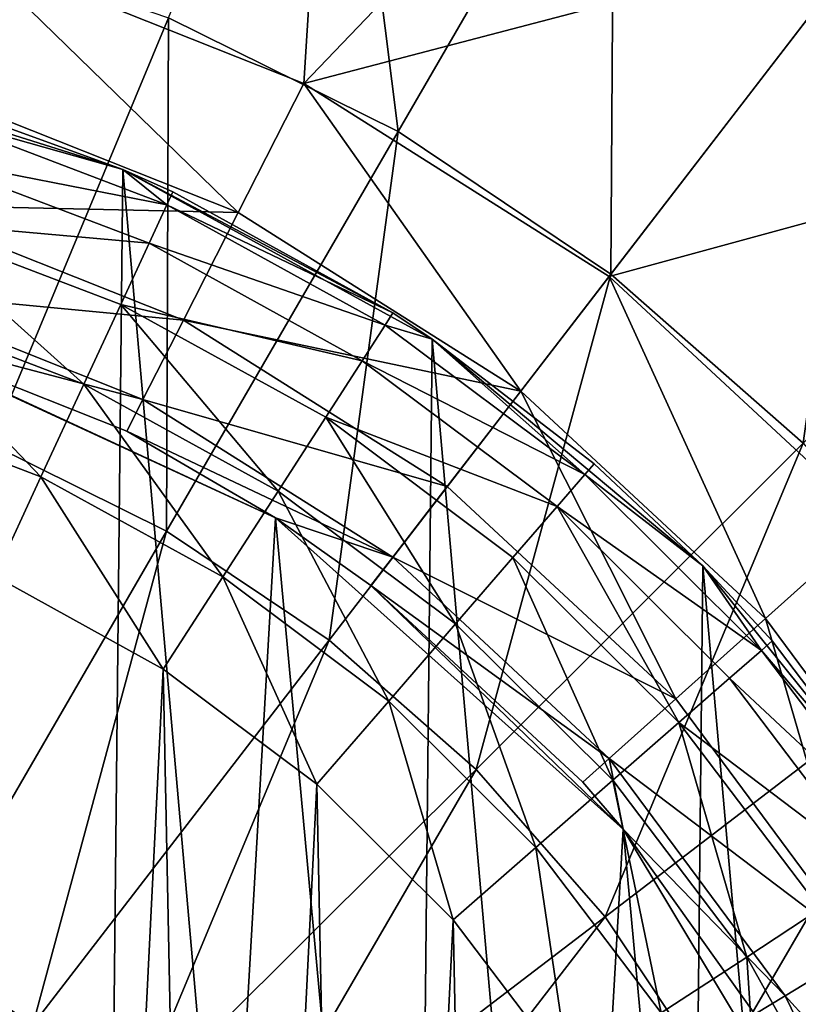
# Model space of a CAD drawing. Header units: millimetres. Extents: x 64 to 3333, y 103 to 3347.
# Tile 152 of 256: x 1862 to 1871, y 160 to 172. Entities that reach past the tile are written whole.
import ezdxf

# ---------------------------------------------------------------- set-up
doc = ezdxf.new("R2010")
doc.units = ezdxf.units.MM
doc.header["$LTSCALE"] = 25.4
doc.layers.get('0').update_dxf_attribs({"true_color": 0xff5454})

# ---------------------------------------------------------------- blocks, each defined once
blk = doc.blocks.new('SPIDER-6785-9743.STL')
at = {"color": 7, "true_color": 0xffffff}
mesh = blk.add_polyface(dxfattribs=at)
corners = [(1865.823, 176.401, 100.694), (1861.525, 172.532, 103.919), (1865.481, 170.958, 103.919)]
mesh.append_faces([[corners[k] for k in face] for face in [(0, 1, 2)]], dxfattribs={"color": 7})
mesh = blk.add_polyface(dxfattribs=at)
corners = [(1865.835, 176.431, 23.083), (1866.591, 170.394, 19.854), (1863.882, 171.735, 19.854), (1869.141, 174.795, 23.083)]
mesh.append_faces([[corners[k] for k in face] for face in [(0, 1, 2), (1, 0, 3)]], dxfattribs={"vtx0": -1, "color": 7})
mesh = blk.add_polyface(dxfattribs=at)
corners = [(1869.124, 174.767, 100.694), (1865.823, 176.401, 100.694), (1865.481, 170.958, 103.919)]
mesh.append_faces([[corners[k] for k in face] for face in [(0, 1, 2)]], dxfattribs={"color": 7})
mesh = blk.add_polyface(dxfattribs=at)
corners = [(1872.185, 172.716, 100.694), (1869.124, 174.767, 100.694), (1865.481, 170.958, 103.919)]
mesh.append_faces([[corners[k] for k in face] for face in [(0, 1, 2)]], dxfattribs={"color": 7})
mesh = blk.add_polyface(dxfattribs=at)
corners = [(1869.141, 174.795, 23.083), (1869.102, 168.711, 19.854), (1866.591, 170.394, 19.854), (1872.204, 172.742, 23.083)]
mesh.append_faces([[corners[k] for k in face] for face in [(0, 1, 2), (1, 0, 3)]], dxfattribs={"vtx0": -1, "color": 7})
mesh = blk.add_polyface(dxfattribs=at)
corners = [(1861.021, 172.711, 19.854), (1861.789, 166.702, 17.288), (1859.603, 167.448, 17.288), (1863.882, 171.735, 19.854)]
mesh.append_faces([[corners[k] for k in face] for face in [(0, 1, 2), (1, 0, 3)]], dxfattribs={"vtx0": -1, "color": 7})
mesh = blk.add_polyface(dxfattribs=at)
corners = [(1872.185, 172.716, 100.694), (1865.481, 170.958, 103.919), (1869.081, 168.683, 103.919)]
mesh.append_faces([[corners[k] for k in face] for face in [(0, 1, 2)]], dxfattribs={"color": 7})
mesh = blk.add_polyface(dxfattribs=at)
corners = [(1874.951, 170.283, 100.694), (1872.185, 172.716, 100.694), (1869.081, 168.683, 103.919)]
mesh.append_faces([[corners[k] for k in face] for face in [(0, 1, 2)]], dxfattribs={"color": 7})
mesh = blk.add_polyface(dxfattribs=at)
corners = [(1872.204, 172.742, 23.083), (1871.372, 166.715, 19.854), (1869.102, 168.711, 19.854), (1874.974, 170.306, 23.083)]
mesh.append_faces([[corners[k] for k in face] for face in [(0, 1, 2), (1, 0, 3)]], dxfattribs={"vtx0": -1, "color": 7})
mesh = blk.add_polyface(dxfattribs=at)
corners = [(1864.706, 169.435, 105.177), (1861.525, 172.532, 103.919), (1861.042, 170.893, 105.177), (1865.481, 170.958, 103.919)]
mesh.append_faces([[corners[k] for k in face] for face in [(0, 1, 2), (1, 0, 3)]], dxfattribs={"vtx0": -1, "color": 7})
mesh = blk.add_polyface(dxfattribs=at)
corners = [(1863.882, 171.735, 19.854), (1863.859, 165.678, 17.288), (1861.789, 166.702, 17.288), (1866.591, 170.394, 19.854)]
mesh.append_faces([[corners[k] for k in face] for face in [(0, 1, 2), (1, 0, 3)]], dxfattribs={"vtx0": -1, "color": 7})
at = {"color": 0}
mesh = blk.add_polyface(dxfattribs=at)
corners = [(1834.21, 154.758, 114.71), (1834.125, 146.467, 114.71), (1833.759, 150.617, 114.71), (1835.292, 142.469, 114.71), (1835.461, 158.732, 114.71), (1837.218, 138.775, 114.71), (1837.462, 162.385, 114.71), (1839.827, 135.527, 114.71), (1840.138, 165.578, 114.71), (1843.02, 132.852, 114.71), (1843.385, 168.187, 114.71), (1846.673, 130.85, 114.71), (1847.079, 170.113, 114.71), (1850.647, 129.6, 114.71), (1851.078, 171.281, 114.71), (1854.788, 129.148, 114.71), (1855.228, 171.646, 114.71), (1858.938, 129.514, 114.71), (1859.369, 171.195, 114.71), (1862.937, 130.682, 114.71), (1863.343, 169.945, 114.71), (1866.631, 132.607, 114.71), (1866.996, 167.943, 114.71), (1869.878, 135.217, 114.71), (1870.189, 165.267, 114.71), (1872.554, 138.409, 114.71), (1872.798, 162.02, 114.71), (1874.555, 142.063, 114.71), (1874.724, 158.326, 114.71), (1875.806, 146.036, 114.71), (1875.891, 154.327, 114.71), (1876.257, 150.178, 114.71)]
mesh.append_faces([[corners[k] for k in face] for face in [(0, 1, 2), (29, 30, 31)]], dxfattribs={"vtx0": -1, "color": 0})
mesh.append_faces([[corners[k] for k in face] for face in [(1, 0, 3), (3, 4, 5), (5, 6, 7), (7, 8, 9), (9, 10, 11), (11, 12, 13), (13, 14, 15), (15, 16, 17), (17, 18, 19), (19, 20, 21), (21, 22, 23), (23, 24, 25), (25, 26, 27), (27, 28, 29)]], dxfattribs={"vtx0": -1, "vtx1": -1, "color": 0})
mesh.append_faces([[corners[k] for k in face] for face in [(3, 0, 4), (5, 4, 6), (7, 6, 8), (9, 8, 10), (11, 10, 12), (13, 12, 14), (15, 14, 16), (17, 16, 18), (19, 18, 20), (21, 20, 22), (23, 22, 24), (25, 24, 26), (27, 26, 28), (29, 28, 30)]], dxfattribs={"vtx0": -1, "vtx2": -1, "color": 0})
mesh = blk.add_polyface(dxfattribs=at)
corners = [(1861.165, 170.736, 174.71), (1863.343, 169.945, 114.71), (1859.369, 171.195, 114.71)]
mesh.append_faces([[corners[k] for k in face] for face in [(0, 1, 2)]], dxfattribs={"color": 0})
at = {"color": 7, "true_color": 0xffffff}
mesh = blk.add_polyface(dxfattribs=at)
corners = [(1868.039, 167.329, 105.177), (1865.481, 170.958, 103.919), (1864.706, 169.435, 105.177), (1869.081, 168.683, 103.919)]
mesh.append_faces([[corners[k] for k in face] for face in [(0, 1, 2), (1, 0, 3)]], dxfattribs={"vtx0": -1, "color": 7})
mesh = blk.add_polyface(dxfattribs=at)
corners = [(1860.641, 169.529, 106.87), (1864.706, 169.435, 105.177), (1861.042, 170.893, 105.177), (1864.06, 168.168, 106.87)]
mesh.append_faces([[corners[k] for k in face] for face in [(0, 1, 2), (1, 0, 3)]], dxfattribs={"vtx0": -1, "color": 7})
at = {"color": 0}
mesh = blk.add_polyface(dxfattribs=at)
corners = [(1861.116, 170.573, 176.004), (1863.343, 169.945, 174.71), (1861.165, 170.736, 174.71)]
mesh.append_faces([[corners[k] for k in face] for face in [(0, 1, 2)]], dxfattribs={"color": 0})
mesh = blk.add_polyface(dxfattribs=at)
corners = [(1863.343, 169.945, 174.71), (1863.343, 169.945, 114.71), (1861.165, 170.736, 174.71)]
mesh.append_faces([[corners[k] for k in face] for face in [(0, 1, 2)]], dxfattribs={"color": 0})
mesh = blk.add_polyface(dxfattribs=at)
corners = [(1860.971, 170.095, 177.21), (1863.864, 169.526, 176.004), (1861.116, 170.573, 176.004), (1863.654, 169.073, 177.21)]
mesh.append_faces([[corners[k] for k in face] for face in [(0, 1, 2), (1, 0, 3)]], dxfattribs={"vtx0": -1, "color": 0})
mesh = blk.add_polyface(dxfattribs=at)
corners = [(1863.864, 169.526, 176.004), (1863.343, 169.945, 174.71), (1861.116, 170.573, 176.004)]
mesh.append_faces([[corners[k] for k in face] for face in [(0, 1, 2)]], dxfattribs={"color": 0})
at = {"color": 7, "true_color": 0xffffff}
mesh = blk.add_polyface(dxfattribs=at)
corners = [(1866.591, 170.394, 19.854), (1865.778, 164.392, 17.288), (1863.859, 165.678, 17.288), (1869.102, 168.711, 19.854)]
mesh.append_faces([[corners[k] for k in face] for face in [(0, 1, 2), (1, 0, 3)]], dxfattribs={"vtx0": -1, "color": 7})
mesh = blk.add_polyface(dxfattribs=at)
corners = [(1874.951, 170.283, 100.694), (1869.081, 168.683, 103.919), (1872.202, 165.786, 103.919)]
mesh.append_faces([[corners[k] for k in face] for face in [(0, 1, 2)]], dxfattribs={"color": 7})
at = {"color": 0}
mesh = blk.add_polyface(dxfattribs=at)
corners = [(1860.741, 169.334, 178.246), (1863.654, 169.073, 177.21), (1860.971, 170.095, 177.21), (1863.32, 168.352, 178.246)]
mesh.append_faces([[corners[k] for k in face] for face in [(0, 1, 2), (1, 0, 3)]], dxfattribs={"vtx0": -1, "color": 0})
mesh = blk.add_polyface(dxfattribs=at)
corners = [(1866.532, 168.251, 174.71), (1866.996, 167.943, 114.71), (1863.343, 169.945, 114.71)]
mesh.append_faces([[corners[k] for k in face] for face in [(0, 1, 2)]], dxfattribs={"color": 0})
mesh = blk.add_polyface(dxfattribs=at)
corners = [(1866.532, 168.251, 174.71), (1863.343, 169.945, 114.71), (1863.936, 169.681, 174.71)]
mesh.append_faces([[corners[k] for k in face] for face in [(0, 1, 2)]], dxfattribs={"color": 0})
mesh = blk.add_polyface(dxfattribs=at)
corners = [(1863.936, 169.681, 174.71), (1863.343, 169.945, 114.71), (1863.343, 169.945, 174.71)]
mesh.append_faces([[corners[k] for k in face] for face in [(0, 1, 2)]], dxfattribs={"color": 0})
mesh = blk.add_polyface(dxfattribs=at)
corners = [(1863.864, 169.526, 176.004), (1863.936, 169.681, 174.71), (1863.343, 169.945, 174.71)]
mesh.append_faces([[corners[k] for k in face] for face in [(0, 1, 2)]], dxfattribs={"color": 0})
mesh = blk.add_polyface(dxfattribs=at)
corners = [(1863.864, 169.526, 176.004), (1866.532, 168.251, 174.71), (1863.936, 169.681, 174.71), (1866.44, 168.108, 176.004)]
mesh.append_faces([[corners[k] for k in face] for face in [(0, 1, 2), (1, 0, 3)]], dxfattribs={"vtx0": -1, "color": 0})
at = {"color": 7, "true_color": 0xffffff}
mesh = blk.add_polyface(dxfattribs=at)
corners = [(1860.343, 168.519, 108.956), (1864.06, 168.168, 106.87), (1860.641, 169.529, 106.87), (1863.582, 167.23, 108.956)]
mesh.append_faces([[corners[k] for k in face] for face in [(0, 1, 2), (1, 0, 3)]], dxfattribs={"vtx0": -1, "color": 7})
at = {"color": 0}
mesh = blk.add_polyface(dxfattribs=at)
corners = [(1863.654, 169.073, 177.21), (1866.44, 168.108, 176.004), (1863.864, 169.526, 176.004), (1866.169, 167.688, 177.21)]
mesh.append_faces([[corners[k] for k in face] for face in [(0, 1, 2), (1, 0, 3)]], dxfattribs={"vtx0": -1, "color": 0})
at = {"color": 7, "true_color": 0xffffff}
mesh = blk.add_polyface(dxfattribs=at)
corners = [(1864.06, 168.168, 106.87), (1868.039, 167.329, 105.177), (1864.706, 169.435, 105.177), (1867.171, 166.202, 106.87)]
mesh.append_faces([[corners[k] for k in face] for face in [(0, 1, 2), (1, 0, 3)]], dxfattribs={"vtx0": -1, "color": 7})
at = {"color": 0}
mesh = blk.add_polyface(dxfattribs=at)
corners = [(1862.885, 167.412, 179.04), (1860.741, 169.334, 178.246), (1860.441, 168.343, 179.04), (1863.32, 168.352, 178.246)]
mesh.append_faces([[corners[k] for k in face] for face in [(0, 1, 2), (1, 0, 3)]], dxfattribs={"vtx0": -1, "color": 0})
mesh = blk.add_polyface(dxfattribs=at)
corners = [(1863.32, 168.352, 178.246), (1866.169, 167.688, 177.21), (1863.654, 169.073, 177.21), (1865.738, 167.02, 178.246)]
mesh.append_faces([[corners[k] for k in face] for face in [(0, 1, 2), (1, 0, 3)]], dxfattribs={"vtx0": -1, "color": 0})
at = {"color": 7, "true_color": 0xffffff}
mesh = blk.add_polyface(dxfattribs=at)
corners = [(1837.075, 145.977, 124.919), (1837.701, 156.847, 124.919), (1836.569, 151.459, 124.919), (1839.175, 140.888, 124.919), (1840.371, 161.662, 124.919), (1842.681, 136.643, 124.919), (1844.342, 165.476, 124.919), (1847.283, 133.621, 124.919), (1849.26, 167.95, 124.919), (1852.571, 132.089, 124.919), (1854.689, 168.864, 124.919), (1858.076, 132.184, 124.919), (1860.146, 168.138, 124.919), (1863.308, 133.898, 124.919), (1865.147, 165.835, 124.919), (1867.802, 137.077, 124.919), (1869.247, 162.161, 124.919), (1871.16, 141.44, 124.919), (1872.082, 157.441, 124.919), (1873.083, 146.599, 124.919), (1873.399, 152.095, 124.919)]
mesh.append_faces([[corners[k] for k in face] for face in [(0, 1, 2), (18, 19, 20)]], dxfattribs={"vtx0": -1, "color": 7})
mesh.append_faces([[corners[k] for k in face] for face in [(1, 3, 4), (4, 5, 6), (6, 7, 8), (8, 9, 10), (10, 11, 12), (12, 13, 14), (14, 15, 16), (16, 17, 18)]], dxfattribs={"vtx0": -1, "vtx1": -1, "color": 7})
mesh.append_faces([[corners[k] for k in face] for face in [(1, 0, 3), (4, 3, 5), (6, 5, 7), (8, 7, 9), (10, 9, 11), (12, 11, 13), (14, 13, 15), (16, 15, 17), (18, 17, 19)]], dxfattribs={"vtx0": -1, "vtx2": -1, "color": 7})
mesh = blk.add_polyface(dxfattribs=at)
corners = [(1869.102, 168.711, 19.854), (1867.513, 162.866, 17.288), (1865.778, 164.392, 17.288), (1871.372, 166.715, 19.854)]
mesh.append_faces([[corners[k] for k in face] for face in [(0, 1, 2), (1, 0, 3)]], dxfattribs={"vtx0": -1, "color": 7})
mesh = blk.add_polyface(dxfattribs=at)
corners = [(1870.928, 164.646, 105.177), (1869.081, 168.683, 103.919), (1868.039, 167.329, 105.177), (1872.202, 165.786, 103.919)]
mesh.append_faces([[corners[k] for k in face] for face in [(0, 1, 2), (1, 0, 3)]], dxfattribs={"vtx0": -1, "color": 7})
mesh = blk.add_polyface(dxfattribs=at)
corners = [(1860.224, 168.115, 110.691), (1863.582, 167.23, 108.956), (1860.343, 168.519, 108.956), (1863.391, 166.855, 110.691)]
mesh.append_faces([[corners[k] for k in face] for face in [(0, 1, 2), (1, 0, 3)]], dxfattribs={"vtx0": -1, "color": 7})
at = {"color": 0}
mesh = blk.add_polyface(dxfattribs=at)
corners = [(1862.379, 166.318, 179.54), (1860.441, 168.343, 179.04), (1860.091, 167.189, 179.54), (1862.885, 167.412, 179.04)]
mesh.append_faces([[corners[k] for k in face] for face in [(0, 1, 2), (1, 0, 3)]], dxfattribs={"vtx0": -1, "color": 0})
mesh = blk.add_polyface(dxfattribs=at)
corners = [(1865.177, 166.15, 179.04), (1863.32, 168.352, 178.246), (1862.885, 167.412, 179.04), (1865.738, 167.02, 178.246)]
mesh.append_faces([[corners[k] for k in face] for face in [(0, 1, 2), (1, 0, 3)]], dxfattribs={"vtx0": -1, "color": 0})
mesh = blk.add_polyface(dxfattribs=at)
corners = [(1866.44, 168.108, 176.004), (1866.996, 167.943, 174.71), (1866.532, 168.251, 174.71)]
mesh.append_faces([[corners[k] for k in face] for face in [(0, 1, 2)]], dxfattribs={"color": 0})
mesh = blk.add_polyface(dxfattribs=at)
corners = [(1866.996, 167.943, 174.71), (1866.996, 167.943, 114.71), (1866.532, 168.251, 174.71)]
mesh.append_faces([[corners[k] for k in face] for face in [(0, 1, 2)]], dxfattribs={"color": 0})
at = {"color": 7, "true_color": 0xffffff}
mesh = blk.add_polyface(dxfattribs=at)
corners = [(1865.147, 165.835, 124.919), (1860.224, 168.115, 110.691), (1860.146, 168.138, 124.919)]
mesh.append_faces([[corners[k] for k in face] for face in [(0, 1, 2)]], dxfattribs={"color": 7})
mesh = blk.add_polyface(dxfattribs=at)
corners = [(1865.147, 165.835, 124.919), (1863.391, 166.855, 110.691), (1860.224, 168.115, 110.691)]
mesh.append_faces([[corners[k] for k in face] for face in [(0, 1, 2)]], dxfattribs={"color": 7})
mesh = blk.add_polyface(dxfattribs=at)
corners = [(1863.582, 167.23, 108.956), (1867.171, 166.202, 106.87), (1864.06, 168.168, 106.87), (1866.529, 165.368, 108.956)]
mesh.append_faces([[corners[k] for k in face] for face in [(0, 1, 2), (1, 0, 3)]], dxfattribs={"vtx0": -1, "color": 7})
at = {"color": 0}
mesh = blk.add_polyface(dxfattribs=at)
corners = [(1866.169, 167.688, 177.21), (1868.794, 166.344, 176.004), (1866.44, 168.108, 176.004), (1868.467, 165.966, 177.21)]
mesh.append_faces([[corners[k] for k in face] for face in [(0, 1, 2), (1, 0, 3)]], dxfattribs={"vtx0": -1, "color": 0})
mesh = blk.add_polyface(dxfattribs=at)
corners = [(1868.794, 166.344, 176.004), (1866.996, 167.943, 174.71), (1866.44, 168.108, 176.004)]
mesh.append_faces([[corners[k] for k in face] for face in [(0, 1, 2)]], dxfattribs={"color": 0})
mesh = blk.add_polyface(dxfattribs=at)
corners = [(1868.905, 166.473, 174.71), (1870.189, 165.267, 114.71), (1866.996, 167.943, 114.71)]
mesh.append_faces([[corners[k] for k in face] for face in [(0, 1, 2)]], dxfattribs={"color": 0})
mesh = blk.add_polyface(dxfattribs=at)
corners = [(1868.905, 166.473, 174.71), (1866.996, 167.943, 114.71), (1866.996, 167.943, 174.71)]
mesh.append_faces([[corners[k] for k in face] for face in [(0, 1, 2)]], dxfattribs={"color": 0})
mesh = blk.add_polyface(dxfattribs=at)
corners = [(1868.794, 166.344, 176.004), (1868.905, 166.473, 174.71), (1866.996, 167.943, 174.71)]
mesh.append_faces([[corners[k] for k in face] for face in [(0, 1, 2)]], dxfattribs={"color": 0})
mesh = blk.add_polyface(dxfattribs=at)
corners = [(1865.738, 167.02, 178.246), (1868.467, 165.966, 177.21), (1866.169, 167.688, 177.21), (1867.947, 165.365, 178.246)]
mesh.append_faces([[corners[k] for k in face] for face in [(0, 1, 2), (1, 0, 3)]], dxfattribs={"vtx0": -1, "color": 0})
mesh = blk.add_polyface(dxfattribs=at)
corners = [(1864.523, 165.137, 179.54), (1862.885, 167.412, 179.04), (1862.379, 166.318, 179.54), (1865.177, 166.15, 179.04)]
mesh.append_faces([[corners[k] for k in face] for face in [(0, 1, 2), (1, 0, 3)]], dxfattribs={"vtx0": -1, "color": 0})
at = {"color": 7, "true_color": 0xffffff}
mesh = blk.add_polyface(dxfattribs=at)
corners = [(1869.868, 163.698, 106.87), (1868.039, 167.329, 105.177), (1867.171, 166.202, 106.87), (1870.928, 164.646, 105.177)]
mesh.append_faces([[corners[k] for k in face] for face in [(0, 1, 2), (1, 0, 3)]], dxfattribs={"vtx0": -1, "color": 7})
at = {"color": 0}
mesh = blk.add_polyface(dxfattribs=at)
corners = [(1861.835, 165.144, 179.71), (1860.091, 167.189, 179.54), (1859.716, 165.95, 179.71), (1862.379, 166.318, 179.54)]
mesh.append_faces([[corners[k] for k in face] for face in [(0, 1, 2), (1, 0, 3)]], dxfattribs={"vtx0": -1, "color": 0})
at = {"color": 7, "true_color": 0xffffff}
mesh = blk.add_polyface(dxfattribs=at)
corners = [(1863.391, 166.855, 110.691), (1866.529, 165.368, 108.956), (1863.582, 167.23, 108.956)]
mesh.append_faces([[corners[k] for k in face] for face in [(0, 1, 2)]], dxfattribs={"color": 7})
at = {"color": 0}
mesh = blk.add_polyface(dxfattribs=at)
corners = [(1867.27, 164.582, 179.04), (1865.738, 167.02, 178.246), (1865.177, 166.15, 179.04), (1867.947, 165.365, 178.246)]
mesh.append_faces([[corners[k] for k in face] for face in [(0, 1, 2), (1, 0, 3)]], dxfattribs={"vtx0": -1, "color": 0})
at = {"color": 7, "true_color": 0xffffff}
mesh = blk.add_polyface(dxfattribs=at)
corners = [(1865.147, 165.835, 110.691), (1866.529, 165.368, 108.956), (1863.391, 166.855, 110.691)]
mesh.append_faces([[corners[k] for k in face] for face in [(0, 1, 2)]], dxfattribs={"color": 7})
mesh = blk.add_polyface(dxfattribs=at)
corners = [(1865.147, 165.835, 124.919), (1865.147, 165.835, 110.691), (1863.391, 166.855, 110.691)]
mesh.append_faces([[corners[k] for k in face] for face in [(0, 1, 2)]], dxfattribs={"color": 7})
at = {"color": 0}
mesh = blk.add_polyface(dxfattribs=at)
corners = [(1838.824, 148.936, 179.71), (1839.048, 153.454, 179.71), (1838.778, 151.203, 179.71), (1839.185, 146.698, 179.71), (1839.629, 155.645, 179.71), (1839.853, 144.532, 179.71), (1840.509, 157.735, 179.71), (1840.817, 142.48, 179.71), (1841.671, 159.681, 179.71), (1842.057, 140.582, 179.71), (1843.093, 161.447, 179.71), (1843.549, 138.875, 179.71), (1844.747, 162.998, 179.71), (1845.264, 137.393, 179.71), (1846.6, 164.303, 179.71), (1847.169, 136.163, 179.71), (1848.618, 165.338, 179.71), (1849.226, 135.211, 179.71), (1850.759, 166.082, 179.71), (1851.396, 134.554, 179.71), (1852.983, 166.521, 179.71), (1853.636, 134.205, 179.71), (1855.247, 166.645, 179.71), (1855.903, 134.172, 179.71), (1857.506, 166.454, 179.71), (1858.152, 134.454, 179.71), (1859.716, 165.95, 179.71), (1860.341, 135.047, 179.71), (1861.835, 165.144, 179.71), (1862.425, 135.939, 179.71), (1863.821, 164.05, 179.71), (1864.365, 137.112, 179.71), (1865.635, 162.691, 179.71), (1866.123, 138.543, 179.71), (1867.243, 161.092, 179.71), (1867.665, 140.206, 179.71), (1868.612, 159.285, 179.71), (1868.96, 142.066, 179.71), (1869.717, 157.305, 179.71), (1869.984, 144.089, 179.71), (1870.535, 155.191, 179.71), (1870.716, 146.235, 179.71), (1871.051, 152.983, 179.71), (1871.142, 148.461, 179.71), (1871.255, 150.726, 179.71)]
mesh.append_faces([[corners[k] for k in face] for face in [(0, 1, 2), (42, 43, 44)]], dxfattribs={"vtx0": -1, "color": 0})
mesh.append_faces([[corners[k] for k in face] for face in [(1, 3, 4), (4, 5, 6), (6, 7, 8), (8, 9, 10), (10, 11, 12), (12, 13, 14), (14, 15, 16), (16, 17, 18), (18, 19, 20), (20, 21, 22), (22, 23, 24), (24, 25, 26), (26, 27, 28), (28, 29, 30), (30, 31, 32), (32, 33, 34), (34, 35, 36), (36, 37, 38), (38, 39, 40), (40, 41, 42)]], dxfattribs={"vtx0": -1, "vtx1": -1, "color": 0})
mesh.append_faces([[corners[k] for k in face] for face in [(1, 0, 3), (4, 3, 5), (6, 5, 7), (8, 7, 9), (10, 9, 11), (12, 11, 13), (14, 13, 15), (16, 15, 17), (18, 17, 19), (20, 19, 21), (22, 21, 23), (24, 23, 25), (26, 25, 27), (28, 27, 29), (30, 29, 31), (32, 31, 33), (34, 33, 35), (36, 35, 37), (38, 37, 39), (40, 39, 41), (42, 41, 43)]], dxfattribs={"vtx0": -1, "vtx2": -1, "color": 0})
at = {"color": 7, "true_color": 0xffffff}
mesh = blk.add_polyface(dxfattribs=at)
corners = [(1861.789, 166.702, 17.288), (1860.988, 160.72, 15.426), (1859.589, 161.412, 15.426), (1863.859, 165.678, 17.288)]
mesh.append_faces([[corners[k] for k in face] for face in [(0, 1, 2), (1, 0, 3)]], dxfattribs={"vtx0": -1, "color": 7})
mesh = blk.add_polyface(dxfattribs=at)
corners = [(1871.372, 166.715, 19.854), (1869.033, 161.127, 17.288), (1867.513, 162.866, 17.288), (1873.362, 164.439, 19.854)]
mesh.append_faces([[corners[k] for k in face] for face in [(0, 1, 2), (1, 0, 3)]], dxfattribs={"vtx0": -1, "color": 7})
at = {"color": 0}
mesh = blk.add_polyface(dxfattribs=at)
corners = [(1868.794, 166.344, 176.004), (1870.189, 165.267, 174.71), (1868.905, 166.473, 174.71)]
mesh.append_faces([[corners[k] for k in face] for face in [(0, 1, 2)]], dxfattribs={"color": 0})
mesh = blk.add_polyface(dxfattribs=at)
corners = [(1870.189, 165.267, 174.71), (1870.189, 165.267, 114.71), (1868.905, 166.473, 174.71)]
mesh.append_faces([[corners[k] for k in face] for face in [(0, 1, 2)]], dxfattribs={"color": 0})
mesh = blk.add_polyface(dxfattribs=at)
corners = [(1863.821, 164.05, 179.71), (1862.379, 166.318, 179.54), (1861.835, 165.144, 179.71), (1864.523, 165.137, 179.54)]
mesh.append_faces([[corners[k] for k in face] for face in [(0, 1, 2), (1, 0, 3)]], dxfattribs={"vtx0": -1, "color": 0})
mesh = blk.add_polyface(dxfattribs=at)
corners = [(1868.467, 165.966, 177.21), (1870.879, 164.27, 176.004), (1868.794, 166.344, 176.004), (1870.503, 163.942, 177.21)]
mesh.append_faces([[corners[k] for k in face] for face in [(0, 1, 2), (1, 0, 3)]], dxfattribs={"vtx0": -1, "color": 0})
mesh = blk.add_polyface(dxfattribs=at)
corners = [(1870.879, 164.27, 176.004), (1870.189, 165.267, 174.71), (1868.794, 166.344, 176.004)]
mesh.append_faces([[corners[k] for k in face] for face in [(0, 1, 2)]], dxfattribs={"color": 0})
mesh = blk.add_polyface(dxfattribs=at)
corners = [(1866.481, 163.67, 179.54), (1865.177, 166.15, 179.04), (1864.523, 165.137, 179.54), (1867.27, 164.582, 179.04)]
mesh.append_faces([[corners[k] for k in face] for face in [(0, 1, 2), (1, 0, 3)]], dxfattribs={"vtx0": -1, "color": 0})
at = {"color": 7, "true_color": 0xffffff}
mesh = blk.add_polyface(dxfattribs=at)
corners = [(1866.529, 165.368, 108.956), (1869.868, 163.698, 106.87), (1867.171, 166.202, 106.87), (1869.084, 162.996, 108.956)]
mesh.append_faces([[corners[k] for k in face] for face in [(0, 1, 2), (1, 0, 3)]], dxfattribs={"vtx0": -1, "color": 7})
at = {"color": 0}
mesh = blk.add_polyface(dxfattribs=at)
corners = [(1869.905, 163.419, 178.246), (1868.467, 165.966, 177.21), (1867.947, 165.365, 178.246), (1870.503, 163.942, 177.21)]
mesh.append_faces([[corners[k] for k in face] for face in [(0, 1, 2), (1, 0, 3)]], dxfattribs={"vtx0": -1, "color": 0})
at = {"color": 7, "true_color": 0xffffff}
mesh = blk.add_polyface(dxfattribs=at)
corners = [(1866.272, 165.034, 110.691), (1866.529, 165.368, 108.956), (1865.147, 165.835, 110.691)]
mesh.append_faces([[corners[k] for k in face] for face in [(0, 1, 2)]], dxfattribs={"color": 7})
mesh = blk.add_polyface(dxfattribs=at)
corners = [(1865.147, 165.835, 124.919), (1866.272, 165.034, 110.691), (1865.147, 165.835, 110.691)]
mesh.append_faces([[corners[k] for k in face] for face in [(0, 1, 2)]], dxfattribs={"color": 7})
mesh = blk.add_polyface(dxfattribs=at)
corners = [(1869.247, 162.161, 124.919), (1866.272, 165.034, 110.691), (1865.147, 165.835, 124.919)]
mesh.append_faces([[corners[k] for k in face] for face in [(0, 1, 2)]], dxfattribs={"color": 7})
mesh = blk.add_polyface(dxfattribs=at)
corners = [(1863.859, 165.678, 17.288), (1862.284, 159.851, 15.426), (1860.988, 160.72, 15.426), (1865.778, 164.392, 17.288)]
mesh.append_faces([[corners[k] for k in face] for face in [(0, 1, 2), (1, 0, 3)]], dxfattribs={"vtx0": -1, "color": 7})
mesh = blk.add_polyface(dxfattribs=at)
corners = [(1873.275, 161.478, 105.177), (1872.202, 165.786, 103.919), (1870.928, 164.646, 105.177), (1874.736, 162.365, 103.919)]
mesh.append_faces([[corners[k] for k in face] for face in [(0, 1, 2), (1, 0, 3)]], dxfattribs={"vtx0": -1, "color": 7})
mesh = blk.add_polyface(dxfattribs=at)
corners = [(1866.272, 165.034, 110.691), (1869.084, 162.996, 108.956), (1866.529, 165.368, 108.956), (1868.77, 162.715, 110.691)]
mesh.append_faces([[corners[k] for k in face] for face in [(0, 1, 2), (1, 0, 3)]], dxfattribs={"vtx0": -1, "color": 7})
at = {"color": 0}
mesh = blk.add_polyface(dxfattribs=at)
corners = [(1869.125, 162.737, 179.04), (1867.947, 165.365, 178.246), (1867.27, 164.582, 179.04), (1869.905, 163.419, 178.246)]
mesh.append_faces([[corners[k] for k in face] for face in [(0, 1, 2), (1, 0, 3)]], dxfattribs={"vtx0": -1, "color": 0})
mesh = blk.add_polyface(dxfattribs=at)
corners = [(1870.189, 165.267, 114.71), (1871.007, 164.383, 174.71), (1872.798, 162.02, 114.71)]
mesh.append_faces([[corners[k] for k in face] for face in [(0, 1, 2)]], dxfattribs={"color": 0})
mesh = blk.add_polyface(dxfattribs=at)
corners = [(1870.189, 165.267, 174.71), (1871.007, 164.383, 174.71), (1870.189, 165.267, 114.71)]
mesh.append_faces([[corners[k] for k in face] for face in [(0, 1, 2)]], dxfattribs={"color": 0})
mesh = blk.add_polyface(dxfattribs=at)
corners = [(1870.189, 165.267, 174.71), (1870.879, 164.27, 176.004), (1871.007, 164.383, 174.71)]
mesh.append_faces([[corners[k] for k in face] for face in [(0, 1, 2)]], dxfattribs={"color": 0})
mesh = blk.add_polyface(dxfattribs=at)
corners = [(1865.635, 162.691, 179.71), (1864.523, 165.137, 179.54), (1863.821, 164.05, 179.71), (1866.481, 163.67, 179.54)]
mesh.append_faces([[corners[k] for k in face] for face in [(0, 1, 2), (1, 0, 3)]], dxfattribs={"vtx0": -1, "color": 0})
at = {"color": 7, "true_color": 0xffffff}
mesh = blk.add_polyface(dxfattribs=at)
corners = [(1869.247, 162.161, 124.919), (1868.77, 162.715, 110.691), (1866.272, 165.034, 110.691)]
mesh.append_faces([[corners[k] for k in face] for face in [(0, 1, 2)]], dxfattribs={"color": 7})
mesh = blk.add_polyface(dxfattribs=at)
corners = [(1872.059, 160.741, 106.87), (1870.928, 164.646, 105.177), (1869.868, 163.698, 106.87), (1873.275, 161.478, 105.177)]
mesh.append_faces([[corners[k] for k in face] for face in [(0, 1, 2), (1, 0, 3)]], dxfattribs={"vtx0": -1, "color": 7})
at = {"color": 0}
mesh = blk.add_polyface(dxfattribs=at)
corners = [(1868.217, 161.944, 179.54), (1867.27, 164.582, 179.04), (1866.481, 163.67, 179.54), (1869.125, 162.737, 179.04)]
mesh.append_faces([[corners[k] for k in face] for face in [(0, 1, 2), (1, 0, 3)]], dxfattribs={"vtx0": -1, "color": 0})
at = {"color": 7, "true_color": 0xffffff}
mesh = blk.add_polyface(dxfattribs=at)
corners = [(1873.362, 164.439, 19.854), (1870.314, 159.205, 17.288), (1869.033, 161.127, 17.288), (1875.038, 161.923, 19.854)]
mesh.append_faces([[corners[k] for k in face] for face in [(0, 1, 2), (1, 0, 3)]], dxfattribs={"vtx0": -1, "color": 7})
mesh = blk.add_polyface(dxfattribs=at)
corners = [(1865.778, 164.392, 17.288), (1863.456, 158.821, 15.426), (1862.284, 159.851, 15.426), (1867.513, 162.866, 17.288)]
mesh.append_faces([[corners[k] for k in face] for face in [(0, 1, 2), (1, 0, 3)]], dxfattribs={"vtx0": -1, "color": 7})
at = {"color": 0}
mesh = blk.add_polyface(dxfattribs=at)
corners = [(1872.798, 162.02, 174.71), (1870.879, 164.27, 176.004), (1872.655, 161.927, 176.004), (1871.007, 164.383, 174.71)]
mesh.append_faces([[corners[k] for k in face] for face in [(0, 1, 2), (1, 0, 3)]], dxfattribs={"vtx0": -1, "color": 0})
mesh = blk.add_polyface(dxfattribs=at)
corners = [(1871.007, 164.383, 174.71), (1872.798, 162.02, 174.71), (1872.798, 162.02, 114.71)]
mesh.append_faces([[corners[k] for k in face] for face in [(0, 1, 2)]], dxfattribs={"color": 0})
mesh = blk.add_polyface(dxfattribs=at)
corners = [(1872.655, 161.927, 176.004), (1870.503, 163.942, 177.21), (1872.237, 161.653, 177.21), (1870.879, 164.27, 176.004)]
mesh.append_faces([[corners[k] for k in face] for face in [(0, 1, 2), (1, 0, 3)]], dxfattribs={"vtx0": -1, "color": 0})
mesh = blk.add_polyface(dxfattribs=at)
corners = [(1872.237, 161.653, 177.21), (1869.905, 163.419, 178.246), (1871.572, 161.219, 178.246), (1870.503, 163.942, 177.21)]
mesh.append_faces([[corners[k] for k in face] for face in [(0, 1, 2), (1, 0, 3)]], dxfattribs={"vtx0": -1, "color": 0})
at = {"color": 7, "true_color": 0xffffff}
mesh = blk.add_polyface(dxfattribs=at)
corners = [(1872.059, 160.741, 106.87), (1869.084, 162.996, 108.956), (1871.159, 160.195, 108.956), (1869.868, 163.698, 106.87)]
mesh.append_faces([[corners[k] for k in face] for face in [(0, 1, 2), (1, 0, 3)]], dxfattribs={"vtx0": -1, "color": 7})
at = {"color": 0}
mesh = blk.add_polyface(dxfattribs=at)
corners = [(1867.243, 161.092, 179.71), (1866.481, 163.67, 179.54), (1865.635, 162.691, 179.71), (1868.217, 161.944, 179.54)]
mesh.append_faces([[corners[k] for k in face] for face in [(0, 1, 2), (1, 0, 3)]], dxfattribs={"vtx0": -1, "color": 0})
mesh = blk.add_polyface(dxfattribs=at)
corners = [(1870.705, 160.652, 179.04), (1869.905, 163.419, 178.246), (1869.125, 162.737, 179.04), (1871.572, 161.219, 178.246)]
mesh.append_faces([[corners[k] for k in face] for face in [(0, 1, 2), (1, 0, 3)]], dxfattribs={"vtx0": -1, "color": 0})
at = {"color": 7, "true_color": 0xffffff}
mesh = blk.add_polyface(dxfattribs=at)
corners = [(1869.084, 162.996, 108.956), (1868.77, 162.715, 110.691), (1869.247, 162.161, 110.691)]
mesh.append_faces([[corners[k] for k in face] for face in [(0, 1, 2)]], dxfattribs={"color": 7})
mesh = blk.add_polyface(dxfattribs=at)
corners = [(1869.084, 162.996, 108.956), (1869.247, 162.161, 110.691), (1871.159, 160.195, 108.956)]
mesh.append_faces([[corners[k] for k in face] for face in [(0, 1, 2)]], dxfattribs={"color": 7})
mesh = blk.add_polyface(dxfattribs=at)
corners = [(1867.513, 162.866, 17.288), (1864.483, 157.646, 15.426), (1863.456, 158.821, 15.426), (1869.033, 161.127, 17.288)]
mesh.append_faces([[corners[k] for k in face] for face in [(0, 1, 2), (1, 0, 3)]], dxfattribs={"vtx0": -1, "color": 7})
at = {"color": 0}
mesh = blk.add_polyface(dxfattribs=at)
corners = [(1869.695, 159.993, 179.54), (1869.125, 162.737, 179.04), (1868.217, 161.944, 179.54), (1870.705, 160.652, 179.04)]
mesh.append_faces([[corners[k] for k in face] for face in [(0, 1, 2), (1, 0, 3)]], dxfattribs={"vtx0": -1, "color": 0})
at = {"color": 7, "true_color": 0xffffff}
mesh = blk.add_polyface(dxfattribs=at)
corners = [(1868.77, 162.715, 110.691), (1869.247, 162.161, 124.919), (1869.247, 162.161, 110.691)]
mesh.append_faces([[corners[k] for k in face] for face in [(0, 1, 2)]], dxfattribs={"color": 7})
mesh = blk.add_polyface(dxfattribs=at)
corners = [(1869.247, 162.161, 110.691), (1870.799, 159.976, 110.691), (1871.159, 160.195, 108.956)]
mesh.append_faces([[corners[k] for k in face] for face in [(0, 1, 2)]], dxfattribs={"color": 7})
mesh = blk.add_polyface(dxfattribs=at)
corners = [(1869.247, 162.161, 124.919), (1872.082, 157.441, 124.919), (1870.799, 159.976, 110.691)]
mesh.append_faces([[corners[k] for k in face] for face in [(0, 1, 2)]], dxfattribs={"color": 7})
mesh = blk.add_polyface(dxfattribs=at)
corners = [(1869.247, 162.161, 124.919), (1870.799, 159.976, 110.691), (1869.247, 162.161, 110.691)]
mesh.append_faces([[corners[k] for k in face] for face in [(0, 1, 2)]], dxfattribs={"color": 7})
at = {"color": 0}
mesh = blk.add_polyface(dxfattribs=at)
corners = [(1868.612, 159.285, 179.71), (1868.217, 161.944, 179.54), (1867.243, 161.092, 179.71), (1869.695, 159.993, 179.54)]
mesh.append_faces([[corners[k] for k in face] for face in [(0, 1, 2), (1, 0, 3)]], dxfattribs={"vtx0": -1, "color": 0})
at = {"color": 7, "true_color": 0xffffff}
mesh = blk.add_polyface(dxfattribs=at)
corners = [(1875.038, 161.923, 19.854), (1871.332, 157.132, 17.288), (1870.314, 159.205, 17.288), (1876.371, 159.21, 19.854)]
mesh.append_faces([[corners[k] for k in face] for face in [(0, 1, 2), (1, 0, 3)]], dxfattribs={"vtx0": -1, "color": 7})
at = {"color": 0}
mesh = blk.add_polyface(dxfattribs=at)
corners = [(1871.979, 158.368, 179.04), (1871.572, 161.219, 178.246), (1870.705, 160.652, 179.04), (1872.917, 158.808, 178.246)]
mesh.append_faces([[corners[k] for k in face] for face in [(0, 1, 2), (1, 0, 3)]], dxfattribs={"vtx0": -1, "color": 0})
at = {"color": 7, "true_color": 0xffffff}
mesh = blk.add_polyface(dxfattribs=at)
corners = [(1869.033, 161.127, 17.288), (1865.348, 156.347, 15.426), (1864.483, 157.646, 15.426), (1870.314, 159.205, 17.288)]
mesh.append_faces([[corners[k] for k in face] for face in [(0, 1, 2), (1, 0, 3)]], dxfattribs={"vtx0": -1, "color": 7})
mesh = blk.add_polyface(dxfattribs=at)
corners = [(1860.988, 160.72, 15.426), (1858.675, 155.162, 14.297), (1858.022, 155.6, 14.297), (1862.284, 159.851, 15.426)]
mesh.append_faces([[corners[k] for k in face] for face in [(0, 1, 2), (1, 0, 3)]], dxfattribs={"vtx0": -1, "color": 7})
mesh = blk.add_polyface(dxfattribs=at)
corners = [(1873.67, 157.432, 106.87), (1871.159, 160.195, 108.956), (1872.685, 157.06, 108.956), (1872.059, 160.741, 106.87)]
mesh.append_faces([[corners[k] for k in face] for face in [(0, 1, 2), (1, 0, 3)]], dxfattribs={"vtx0": -1, "color": 7})
at = {"color": 0}
mesh = blk.add_polyface(dxfattribs=at)
corners = [(1870.888, 157.855, 179.54), (1870.705, 160.652, 179.04), (1869.695, 159.993, 179.54), (1871.979, 158.368, 179.04)]
mesh.append_faces([[corners[k] for k in face] for face in [(0, 1, 2), (1, 0, 3)]], dxfattribs={"vtx0": -1, "color": 0})
at = {"color": 7, "true_color": 0xffffff}
mesh = blk.add_polyface(dxfattribs=at)
corners = [(1871.159, 160.195, 108.956), (1870.799, 159.976, 110.691), (1872.685, 157.06, 108.956)]
mesh.append_faces([[corners[k] for k in face] for face in [(0, 1, 2)]], dxfattribs={"color": 7})

msp = doc.modelspace()

# ---------------------------------------------------------------- block references
at = {"color": 250, "true_color": 0x262626}
msp.add_blockref('SPIDER-6785-9743.STL', (0, 0), dxfattribs=at)

doc.saveas('drawing.dxf')
